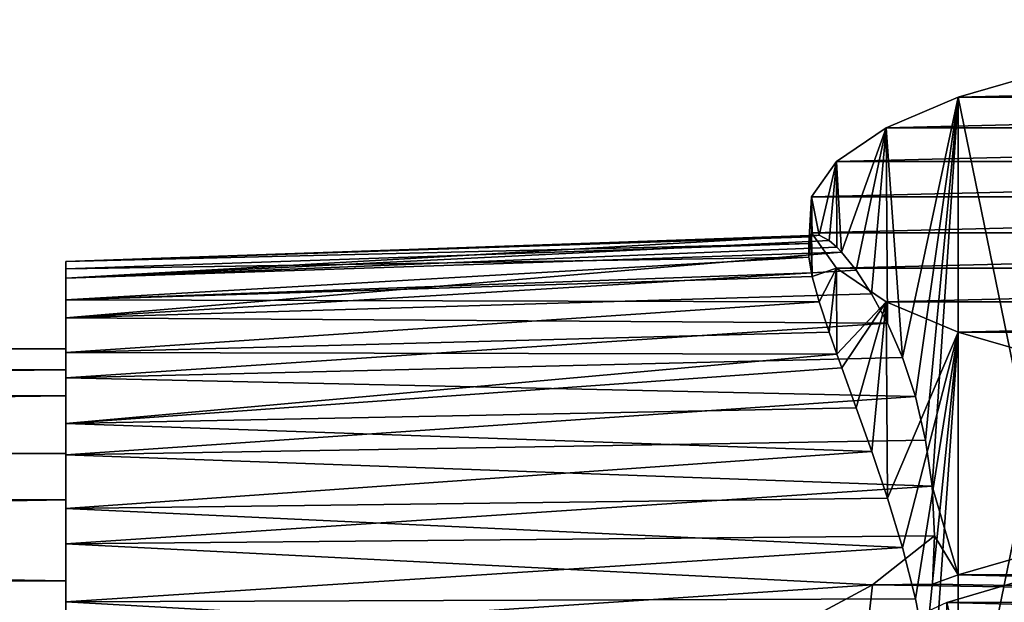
# Model space of a CAD drawing. Header units: millimetres. Extents: x 0 to 1220, y 0 to 506.
# Tile 159 of 256: x 743 to 763, y 324 to 336. Entities that reach past the tile are written whole.
import ezdxf

# ---------------------------------------------------------------- set-up
doc = ezdxf.new("R2010")
doc.units = ezdxf.units.MM
doc.header["$LTSCALE"] = 25.4
doc.layers.get('0').update_dxf_attribs({"true_color": 0xff5454})

# ---------------------------------------------------------------- blocks, each defined once
blk = doc.blocks.new('TWIG-VI-9138.STL')
at = {"color": 0}
mesh = blk.add_polyface(dxfattribs=at)
corners = [(197.614, 351.373, 316.347), (203.127, 351.373, 316.347), (200.371, 351.441, 316.1), (194.952, 351.174, 317.077), (205.789, 351.174, 317.077), (192.474, 350.85, 318.268), (208.267, 350.85, 318.268), (190.265, 350.412, 319.877), (210.476, 350.412, 319.877), (188.4, 349.874, 321.851), (212.341, 349.874, 321.851), (186.943, 349.256, 324.122), (213.798, 349.256, 324.122), (185.943, 348.578, 326.612), (214.798, 348.578, 326.612), (185.435, 347.863, 329.238), (215.307, 347.863, 329.238), (185.435, 347.135, 331.908), (215.307, 347.135, 331.908), (185.943, 346.421, 334.534), (214.798, 346.421, 334.534), (186.943, 345.742, 337.024), (213.798, 345.742, 337.024), (188.4, 345.124, 339.295), (212.341, 345.124, 339.295), (190.265, 344.586, 341.269), (210.476, 344.586, 341.269), (192.474, 344.148, 342.878), (208.267, 344.148, 342.878), (194.952, 343.824, 344.069), (205.789, 343.824, 344.069), (197.614, 343.625, 344.799), (203.127, 343.625, 344.799), (200.371, 343.558, 345.046)]
mesh.append_faces([[corners[k] for k in face] for face in [(0, 1, 2), (32, 31, 33)]], dxfattribs={"vtx0": -1, "color": 0})
mesh.append_faces([[corners[k] for k in face] for face in [(1, 3, 4), (4, 5, 6), (6, 7, 8), (8, 9, 10), (10, 11, 12), (12, 13, 14), (14, 15, 16), (16, 17, 18), (18, 19, 20), (20, 21, 22), (22, 23, 24), (24, 25, 26), (26, 27, 28), (28, 29, 30), (30, 31, 32)]], dxfattribs={"vtx0": -1, "vtx1": -1, "color": 0})
mesh.append_faces([[corners[k] for k in face] for face in [(1, 0, 3), (4, 3, 5), (6, 5, 7), (8, 7, 9), (10, 9, 11), (12, 11, 13), (14, 13, 15), (16, 15, 17), (18, 17, 19), (20, 19, 21), (22, 21, 23), (24, 23, 25), (26, 25, 27), (28, 27, 29), (30, 29, 31)]], dxfattribs={"vtx0": -1, "vtx2": -1, "color": 0})
mesh = blk.add_polyface(dxfattribs=at)
corners = [(188.4, 349.874, 321.851), (190.265, 340.763, 317.25), (188.4, 340.226, 319.224), (190.265, 350.412, 319.877)]
mesh.append_faces([[corners[k] for k in face] for face in [(0, 1, 2), (1, 0, 3)]], dxfattribs={"vtx0": -1, "color": 0})
mesh = blk.add_polyface(dxfattribs=at)
corners = [(188.4, 349.874, 321.851), (187.272, 344.612, 322.212), (186.943, 349.256, 324.122)]
mesh.append_faces([[corners[k] for k in face] for face in [(0, 1, 2)]], dxfattribs={"color": 0})
mesh = blk.add_polyface(dxfattribs=at)
corners = [(188.4, 349.874, 321.851), (187.534, 343.827, 321.53), (187.272, 344.612, 322.212)]
mesh.append_faces([[corners[k] for k in face] for face in [(0, 1, 2)]], dxfattribs={"color": 0})
mesh = blk.add_polyface(dxfattribs=at)
corners = [(188.4, 349.874, 321.851), (187.742, 342.947, 320.945), (187.534, 343.827, 321.53)]
mesh.append_faces([[corners[k] for k in face] for face in [(0, 1, 2)]], dxfattribs={"color": 0})
mesh = blk.add_polyface(dxfattribs=at)
corners = [(188.4, 349.874, 321.851), (187.872, 342.014, 320.483), (187.742, 342.947, 320.945)]
mesh.append_faces([[corners[k] for k in face] for face in [(0, 1, 2)]], dxfattribs={"color": 0})
mesh = blk.add_polyface(dxfattribs=at)
corners = [(188.4, 349.874, 321.851), (188.4, 340.226, 319.224), (187.872, 342.014, 320.483)]
mesh.append_faces([[corners[k] for k in face] for face in [(0, 1, 2)]], dxfattribs={"color": 0})
mesh = blk.add_polyface(dxfattribs=at)
corners = [(186.943, 349.256, 324.122), (186.045, 346.743, 325.759), (185.943, 348.578, 326.612)]
mesh.append_faces([[corners[k] for k in face] for face in [(0, 1, 2)]], dxfattribs={"color": 0})
mesh = blk.add_polyface(dxfattribs=at)
corners = [(186.943, 349.256, 324.122), (186.338, 346.38, 324.775), (186.045, 346.743, 325.759)]
mesh.append_faces([[corners[k] for k in face] for face in [(0, 1, 2)]], dxfattribs={"color": 0})
mesh = blk.add_polyface(dxfattribs=at)
corners = [(186.943, 349.256, 324.122), (186.651, 345.903, 323.854), (186.338, 346.38, 324.775)]
mesh.append_faces([[corners[k] for k in face] for face in [(0, 1, 2)]], dxfattribs={"color": 0})
mesh = blk.add_polyface(dxfattribs=at)
corners = [(186.943, 349.256, 324.122), (186.97, 345.309, 322.991), (186.651, 345.903, 323.854)]
mesh.append_faces([[corners[k] for k in face] for face in [(0, 1, 2)]], dxfattribs={"color": 0})
mesh = blk.add_polyface(dxfattribs=at)
corners = [(186.943, 349.256, 324.122), (187.272, 344.612, 322.212), (186.97, 345.309, 322.991)]
mesh.append_faces([[corners[k] for k in face] for face in [(0, 1, 2)]], dxfattribs={"color": 0})
mesh = blk.add_polyface(dxfattribs=at)
corners = [(185.943, 348.578, 326.612), (185.59, 347.087, 327.809), (185.435, 347.863, 329.238)]
mesh.append_faces([[corners[k] for k in face] for face in [(0, 1, 2)]], dxfattribs={"color": 0})
mesh = blk.add_polyface(dxfattribs=at)
corners = [(185.943, 348.578, 326.612), (185.793, 346.978, 326.769), (185.59, 347.087, 327.809)]
mesh.append_faces([[corners[k] for k in face] for face in [(0, 1, 2)]], dxfattribs={"color": 0})
mesh = blk.add_polyface(dxfattribs=at)
corners = [(185.943, 348.578, 326.612), (185.945, 346.846, 326.134), (185.793, 346.978, 326.769)]
mesh.append_faces([[corners[k] for k in face] for face in [(0, 1, 2)]], dxfattribs={"color": 0})
mesh = blk.add_polyface(dxfattribs=at)
corners = [(185.943, 348.578, 326.612), (186.045, 346.743, 325.759), (185.945, 346.846, 326.134)]
mesh.append_faces([[corners[k] for k in face] for face in [(0, 1, 2)]], dxfattribs={"color": 0})
mesh = blk.add_polyface(dxfattribs=at)
corners = [(185.435, 347.863, 329.238), (185.435, 347.052, 329.016), (185.38, 346.919, 329.877)]
mesh.append_faces([[corners[k] for k in face] for face in [(0, 1, 2)]], dxfattribs={"color": 0})
mesh = blk.add_polyface(dxfattribs=at)
corners = [(185.435, 347.135, 331.908), (185.38, 346.919, 329.877), (185.38, 346.645, 330.885), (185.435, 347.863, 329.238)]
mesh.append_faces([[corners[k] for k in face] for face in [(0, 1, 2), (1, 0, 3)]], dxfattribs={"vtx0": -1, "color": 0})
mesh = blk.add_polyface(dxfattribs=at)
corners = [(185.435, 347.863, 329.238), (185.59, 347.087, 327.809), (185.451, 347.067, 328.849)]
mesh.append_faces([[corners[k] for k in face] for face in [(0, 1, 2)]], dxfattribs={"color": 0})
mesh = blk.add_polyface(dxfattribs=at)
corners = [(185.435, 347.863, 329.238), (185.451, 347.067, 328.849), (185.435, 347.052, 329.016)]
mesh.append_faces([[corners[k] for k in face] for face in [(0, 1, 2)]], dxfattribs={"color": 0})
mesh = blk.add_polyface(dxfattribs=at)
corners = [(185.435, 347.135, 331.908), (185.38, 346.645, 330.885), (185.435, 346.324, 331.689)]
mesh.append_faces([[corners[k] for k in face] for face in [(0, 1, 2)]], dxfattribs={"color": 0})
mesh = blk.add_polyface(dxfattribs=at)
corners = [(185.435, 347.135, 331.908), (185.451, 346.252, 331.841), (185.943, 346.421, 334.534)]
mesh.append_faces([[corners[k] for k in face] for face in [(0, 1, 2)]], dxfattribs={"color": 0})
mesh = blk.add_polyface(dxfattribs=at)
corners = [(185.435, 347.135, 331.908), (185.435, 346.324, 331.689), (185.451, 346.252, 331.841)]
mesh.append_faces([[corners[k] for k in face] for face in [(0, 1, 2)]], dxfattribs={"color": 0})
mesh = blk.add_polyface(dxfattribs=at)
corners = [(185.59, 347.087, 327.809), (185.793, 346.978, 326.769), (170.371, 346.22, 325.921)]
mesh.append_faces([[corners[k] for k in face] for face in [(0, 1, 2)]], dxfattribs={"color": 0})
mesh = blk.add_polyface(dxfattribs=at)
corners = [(170.371, 346.556, 327.834), (185.59, 347.087, 327.809), (170.371, 346.22, 325.921)]
mesh.append_faces([[corners[k] for k in face] for face in [(0, 1, 2)]], dxfattribs={"color": 0})
mesh = blk.add_polyface(dxfattribs=at)
corners = [(185.451, 347.067, 328.849), (185.59, 347.087, 327.809), (170.371, 346.556, 327.834)]
mesh.append_faces([[corners[k] for k in face] for face in [(0, 1, 2)]], dxfattribs={"color": 0})
mesh = blk.add_polyface(dxfattribs=at)
corners = [(185.435, 347.052, 329.016), (185.451, 347.067, 328.849), (170.371, 346.556, 327.834)]
mesh.append_faces([[corners[k] for k in face] for face in [(0, 1, 2)]], dxfattribs={"color": 0})
mesh = blk.add_polyface(dxfattribs=at)
corners = [(185.38, 346.919, 329.877), (185.435, 347.052, 329.016), (170.371, 346.556, 327.834)]
mesh.append_faces([[corners[k] for k in face] for face in [(0, 1, 2)]], dxfattribs={"color": 0})
mesh = blk.add_polyface(dxfattribs=at)
corners = [(185.793, 346.978, 326.769), (185.945, 346.846, 326.134), (170.371, 346.22, 325.921)]
mesh.append_faces([[corners[k] for k in face] for face in [(0, 1, 2)]], dxfattribs={"color": 0})
mesh = blk.add_polyface(dxfattribs=at)
corners = [(185.38, 346.645, 330.885), (185.38, 346.919, 329.877), (170.371, 346.406, 329.771)]
mesh.append_faces([[corners[k] for k in face] for face in [(0, 1, 2)]], dxfattribs={"color": 0})
mesh = blk.add_polyface(dxfattribs=at)
corners = [(185.38, 346.919, 329.877), (170.371, 346.556, 327.834), (170.371, 346.406, 329.771)]
mesh.append_faces([[corners[k] for k in face] for face in [(0, 1, 2)]], dxfattribs={"color": 0})
mesh = blk.add_polyface(dxfattribs=at)
corners = [(185.945, 346.846, 326.134), (186.045, 346.743, 325.759), (170.371, 346.22, 325.921)]
mesh.append_faces([[corners[k] for k in face] for face in [(0, 1, 2)]], dxfattribs={"color": 0})
mesh = blk.add_polyface(dxfattribs=at)
corners = [(170.371, 346.22, 325.921), (186.045, 346.743, 325.759), (170.371, 345.419, 324.151)]
mesh.append_faces([[corners[k] for k in face] for face in [(0, 1, 2)]], dxfattribs={"color": 0})
mesh = blk.add_polyface(dxfattribs=at)
corners = [(186.045, 346.743, 325.759), (186.338, 346.38, 324.775), (170.371, 345.419, 324.151)]
mesh.append_faces([[corners[k] for k in face] for face in [(0, 1, 2)]], dxfattribs={"color": 0})
mesh = blk.add_polyface(dxfattribs=at)
corners = [(185.435, 346.324, 331.689), (185.38, 346.645, 330.885), (170.371, 345.779, 331.61)]
mesh.append_faces([[corners[k] for k in face] for face in [(0, 1, 2)]], dxfattribs={"color": 0})
mesh = blk.add_polyface(dxfattribs=at)
corners = [(170.371, 345.779, 331.61), (185.38, 346.645, 330.885), (170.371, 346.406, 329.771)]
mesh.append_faces([[corners[k] for k in face] for face in [(0, 1, 2)]], dxfattribs={"color": 0})
mesh = blk.add_polyface(dxfattribs=at)
corners = [(170.371, 331.182, 329.549), (170.371, 331.48, 325.706), (170.371, 331.089, 327.609), (170.371, 331.756, 331.406), (170.371, 332.333, 323.961), (170.371, 332.773, 333.061), (170.371, 333.593, 322.482), (170.371, 334.169, 334.411), (170.371, 335.181, 321.363), (170.371, 335.858, 335.372), (170.371, 336.997, 320.674), (170.371, 337.732, 335.882), (170.371, 338.928, 320.459), (170.371, 339.675, 335.91), (170.371, 340.852, 320.73), (170.371, 341.563, 335.455), (170.371, 342.647, 321.472), (170.371, 343.279, 334.544), (170.371, 344.202, 322.636), (170.371, 344.714, 333.235), (170.371, 345.419, 324.151), (170.371, 345.779, 331.61), (170.371, 346.22, 325.921), (170.371, 346.406, 329.771), (170.371, 346.556, 327.834)]
mesh.append_faces([[corners[k] for k in face] for face in [(0, 1, 2), (22, 23, 24)]], dxfattribs={"vtx0": -1, "color": 0})
mesh.append_faces([[corners[k] for k in face] for face in [(1, 3, 4), (4, 5, 6), (6, 7, 8), (8, 9, 10), (10, 11, 12), (12, 13, 14), (14, 15, 16), (16, 17, 18), (18, 19, 20), (20, 21, 22)]], dxfattribs={"vtx0": -1, "vtx1": -1, "color": 0})
mesh.append_faces([[corners[k] for k in face] for face in [(1, 0, 3), (4, 3, 5), (6, 5, 7), (8, 7, 9), (10, 9, 11), (12, 11, 13), (14, 13, 15), (16, 15, 17), (18, 17, 19), (20, 19, 21), (22, 21, 23)]], dxfattribs={"vtx0": -1, "vtx2": -1, "color": 0})
mesh = blk.add_polyface(dxfattribs=at)
corners = [(186.338, 346.38, 324.775), (186.651, 345.903, 323.854), (170.371, 345.419, 324.151)]
mesh.append_faces([[corners[k] for k in face] for face in [(0, 1, 2)]], dxfattribs={"color": 0})
mesh = blk.add_polyface(dxfattribs=at)
corners = [(185.451, 346.252, 331.841), (185.435, 346.324, 331.689), (170.371, 345.779, 331.61)]
mesh.append_faces([[corners[k] for k in face] for face in [(0, 1, 2)]], dxfattribs={"color": 0})
mesh = blk.add_polyface(dxfattribs=at)
corners = [(185.943, 346.421, 334.534), (185.451, 346.252, 331.841), (185.59, 345.742, 332.747)]
mesh.append_faces([[corners[k] for k in face] for face in [(0, 1, 2)]], dxfattribs={"color": 0})
mesh = blk.add_polyface(dxfattribs=at)
corners = [(185.943, 346.421, 334.534), (185.59, 345.742, 332.747), (185.792, 345.124, 333.584)]
mesh.append_faces([[corners[k] for k in face] for face in [(0, 1, 2)]], dxfattribs={"color": 0})
mesh = blk.add_polyface(dxfattribs=at)
corners = [(185.943, 346.421, 334.534), (185.792, 345.124, 333.584), (185.945, 344.685, 334.068)]
mesh.append_faces([[corners[k] for k in face] for face in [(0, 1, 2)]], dxfattribs={"color": 0})
mesh = blk.add_polyface(dxfattribs=at)
corners = [(185.943, 346.421, 334.534), (185.945, 344.685, 334.068), (186.943, 345.742, 337.024)]
mesh.append_faces([[corners[k] for k in face] for face in [(0, 1, 2)]], dxfattribs={"color": 0})
mesh = blk.add_polyface(dxfattribs=at)
corners = [(185.59, 345.742, 332.747), (185.451, 346.252, 331.841), (170.371, 345.779, 331.61)]
mesh.append_faces([[corners[k] for k in face] for face in [(0, 1, 2)]], dxfattribs={"color": 0})
mesh = blk.add_polyface(dxfattribs=at)
corners = [(170.371, 345.419, 324.151), (186.651, 345.903, 323.854), (186.97, 345.309, 322.991)]
mesh.append_faces([[corners[k] for k in face] for face in [(0, 1, 2)]], dxfattribs={"color": 0})
mesh = blk.add_polyface(dxfattribs=at)
corners = [(170.371, 344.714, 333.235), (185.59, 345.742, 332.747), (170.371, 345.779, 331.61)]
mesh.append_faces([[corners[k] for k in face] for face in [(0, 1, 2)]], dxfattribs={"color": 0})
mesh = blk.add_polyface(dxfattribs=at)
corners = [(185.792, 345.124, 333.584), (185.59, 345.742, 332.747), (170.371, 344.714, 333.235)]
mesh.append_faces([[corners[k] for k in face] for face in [(0, 1, 2)]], dxfattribs={"color": 0})
mesh = blk.add_polyface(dxfattribs=at)
corners = [(186.943, 345.742, 337.024), (185.945, 344.685, 334.068), (186.046, 344.403, 334.342)]
mesh.append_faces([[corners[k] for k in face] for face in [(0, 1, 2)]], dxfattribs={"color": 0})
mesh = blk.add_polyface(dxfattribs=at)
corners = [(186.943, 345.742, 337.024), (186.046, 344.403, 334.342), (186.336, 343.6, 334.999)]
mesh.append_faces([[corners[k] for k in face] for face in [(0, 1, 2)]], dxfattribs={"color": 0})
mesh = blk.add_polyface(dxfattribs=at)
corners = [(186.943, 345.742, 337.024), (186.336, 343.6, 334.999), (186.652, 342.713, 335.557)]
mesh.append_faces([[corners[k] for k in face] for face in [(0, 1, 2)]], dxfattribs={"color": 0})
mesh = blk.add_polyface(dxfattribs=at)
corners = [(186.943, 345.742, 337.024), (186.652, 342.713, 335.557), (186.97, 341.769, 335.997)]
mesh.append_faces([[corners[k] for k in face] for face in [(0, 1, 2)]], dxfattribs={"color": 0})
mesh = blk.add_polyface(dxfattribs=at)
corners = [(186.943, 345.742, 337.024), (186.97, 341.769, 335.997), (188.4, 345.124, 339.295)]
mesh.append_faces([[corners[k] for k in face] for face in [(0, 1, 2)]], dxfattribs={"color": 0})
mesh = blk.add_polyface(dxfattribs=at)
corners = [(170.371, 345.419, 324.151), (186.97, 345.309, 322.991), (170.371, 344.202, 322.636)]
mesh.append_faces([[corners[k] for k in face] for face in [(0, 1, 2)]], dxfattribs={"color": 0})
mesh = blk.add_polyface(dxfattribs=at)
corners = [(186.97, 345.309, 322.991), (187.272, 344.612, 322.212), (170.371, 344.202, 322.636)]
mesh.append_faces([[corners[k] for k in face] for face in [(0, 1, 2)]], dxfattribs={"color": 0})
mesh = blk.add_polyface(dxfattribs=at)
corners = [(185.945, 344.685, 334.068), (185.792, 345.124, 333.584), (170.371, 344.714, 333.235)]
mesh.append_faces([[corners[k] for k in face] for face in [(0, 1, 2)]], dxfattribs={"color": 0})
mesh = blk.add_polyface(dxfattribs=at)
corners = [(188.4, 345.124, 339.295), (186.97, 341.769, 335.997), (187.271, 340.774, 336.315)]
mesh.append_faces([[corners[k] for k in face] for face in [(0, 1, 2)]], dxfattribs={"color": 0})
mesh = blk.add_polyface(dxfattribs=at)
corners = [(188.4, 345.124, 339.295), (187.271, 340.774, 336.315), (187.536, 339.741, 336.506)]
mesh.append_faces([[corners[k] for k in face] for face in [(0, 1, 2)]], dxfattribs={"color": 0})
mesh = blk.add_polyface(dxfattribs=at)
corners = [(188.4, 345.124, 339.295), (187.536, 339.741, 336.506), (187.741, 338.698, 336.564)]
mesh.append_faces([[corners[k] for k in face] for face in [(0, 1, 2)]], dxfattribs={"color": 0})
mesh = blk.add_polyface(dxfattribs=at)
corners = [(188.4, 345.124, 339.295), (187.741, 338.698, 336.564), (187.873, 337.647, 336.487)]
mesh.append_faces([[corners[k] for k in face] for face in [(0, 1, 2)]], dxfattribs={"color": 0})
mesh = blk.add_polyface(dxfattribs=at)
corners = [(188.4, 345.124, 339.295), (187.873, 337.647, 336.487), (188.4, 335.475, 336.667)]
mesh.append_faces([[corners[k] for k in face] for face in [(0, 1, 2)]], dxfattribs={"color": 0})
mesh = blk.add_polyface(dxfattribs=at)
corners = [(190.265, 344.586, 341.269), (188.4, 335.475, 336.667), (190.265, 334.938, 338.641), (188.4, 345.124, 339.295)]
mesh.append_faces([[corners[k] for k in face] for face in [(0, 1, 2), (1, 0, 3)]], dxfattribs={"vtx0": -1, "color": 0})
mesh = blk.add_polyface(dxfattribs=at)
corners = [(10.371, 344.788, 327.64), (170.371, 343.84, 324.929), (10.371, 343.84, 324.929), (170.371, 344.788, 327.64)]
mesh.append_faces([[corners[k] for k in face] for face in [(0, 1, 2), (1, 0, 3)]], dxfattribs={"vtx0": -1, "color": 0})
mesh = blk.add_polyface(dxfattribs=at)
corners = [(10.371, 344.368, 330.481), (170.371, 344.788, 327.64), (10.371, 344.788, 327.64), (170.371, 344.368, 330.481)]
mesh.append_faces([[corners[k] for k in face] for face in [(0, 1, 2), (1, 0, 3)]], dxfattribs={"vtx0": -1, "color": 0})
mesh = blk.add_polyface(dxfattribs=at)
corners = [(170.371, 333.968, 324.672), (170.371, 333.152, 330.189), (170.371, 332.88, 327.33), (170.371, 333.79, 331.487), (170.371, 334.721, 332.594), (170.371, 336.166, 322.825), (170.371, 337.228, 333.994), (170.371, 338.972, 322.21), (170.371, 340.099, 334.069), (170.371, 341.741, 322.97), (170.371, 342.676, 332.801), (170.371, 343.84, 324.929), (170.371, 344.368, 330.481), (170.371, 344.788, 327.64)]
mesh.append_faces([[corners[k] for k in face] for face in [(0, 1, 2), (12, 11, 13)]], dxfattribs={"vtx0": -1, "color": 0})
mesh.append_faces([[corners[k] for k in face] for face in [(1, 0, 3), (3, 0, 4), (4, 5, 6), (6, 7, 8), (8, 9, 10), (10, 11, 12)]], dxfattribs={"vtx0": -1, "vtx1": -1, "color": 0})
mesh.append_faces([[corners[k] for k in face] for face in [(4, 0, 5), (6, 5, 7), (8, 7, 9), (10, 9, 11)]], dxfattribs={"vtx0": -1, "vtx2": -1, "color": 0})
mesh = blk.add_polyface(dxfattribs=at)
corners = [(185.945, 344.685, 334.068), (170.371, 344.714, 333.235), (170.371, 343.279, 334.544)]
mesh.append_faces([[corners[k] for k in face] for face in [(0, 1, 2)]], dxfattribs={"color": 0})
mesh = blk.add_polyface(dxfattribs=at)
corners = [(186.046, 344.403, 334.342), (185.945, 344.685, 334.068), (170.371, 343.279, 334.544)]
mesh.append_faces([[corners[k] for k in face] for face in [(0, 1, 2)]], dxfattribs={"color": 0})
mesh = blk.add_polyface(dxfattribs=at)
corners = [(187.534, 343.827, 321.53), (170.371, 344.202, 322.636), (187.272, 344.612, 322.212)]
mesh.append_faces([[corners[k] for k in face] for face in [(0, 1, 2)]], dxfattribs={"color": 0})
mesh = blk.add_polyface(dxfattribs=at)
corners = [(10.371, 342.676, 332.801), (170.371, 344.368, 330.481), (10.371, 344.368, 330.481), (170.371, 342.676, 332.801)]
mesh.append_faces([[corners[k] for k in face] for face in [(0, 1, 2), (1, 0, 3)]], dxfattribs={"vtx0": -1, "color": 0})
mesh = blk.add_polyface(dxfattribs=at)
corners = [(186.336, 343.6, 334.999), (186.046, 344.403, 334.342), (170.371, 343.279, 334.544)]
mesh.append_faces([[corners[k] for k in face] for face in [(0, 1, 2)]], dxfattribs={"color": 0})
mesh = blk.add_polyface(dxfattribs=at)
corners = [(187.534, 343.827, 321.53), (170.371, 342.647, 321.472), (170.371, 344.202, 322.636)]
mesh.append_faces([[corners[k] for k in face] for face in [(0, 1, 2)]], dxfattribs={"color": 0})
mesh = blk.add_polyface(dxfattribs=at)
corners = [(170.371, 343.84, 324.929), (10.371, 341.741, 322.97), (10.371, 343.84, 324.929), (170.371, 341.741, 322.97)]
mesh.append_faces([[corners[k] for k in face] for face in [(0, 1, 2), (1, 0, 3)]], dxfattribs={"vtx0": -1, "color": 0})
mesh = blk.add_polyface(dxfattribs=at)
corners = [(187.742, 342.947, 320.945), (170.371, 342.647, 321.472), (187.534, 343.827, 321.53)]
mesh.append_faces([[corners[k] for k in face] for face in [(0, 1, 2)]], dxfattribs={"color": 0})
mesh = blk.add_polyface(dxfattribs=at)
corners = [(186.652, 342.713, 335.557), (186.336, 343.6, 334.999), (170.371, 343.279, 334.544)]
mesh.append_faces([[corners[k] for k in face] for face in [(0, 1, 2)]], dxfattribs={"color": 0})
mesh = blk.add_polyface(dxfattribs=at)
corners = [(186.652, 342.713, 335.557), (170.371, 343.279, 334.544), (170.371, 341.563, 335.455)]
mesh.append_faces([[corners[k] for k in face] for face in [(0, 1, 2)]], dxfattribs={"color": 0})
mesh = blk.add_polyface(dxfattribs=at)
corners = [(187.872, 342.014, 320.483), (170.371, 342.647, 321.472), (187.742, 342.947, 320.945)]
mesh.append_faces([[corners[k] for k in face] for face in [(0, 1, 2)]], dxfattribs={"color": 0})
mesh = blk.add_polyface(dxfattribs=at)
corners = [(170.371, 340.099, 334.069), (10.371, 342.676, 332.801), (10.371, 340.099, 334.069), (170.371, 342.676, 332.801)]
mesh.append_faces([[corners[k] for k in face] for face in [(0, 1, 2), (1, 0, 3)]], dxfattribs={"vtx0": -1, "color": 0})
mesh = blk.add_polyface(dxfattribs=at)
corners = [(186.97, 341.769, 335.997), (186.652, 342.713, 335.557), (170.371, 341.563, 335.455)]
mesh.append_faces([[corners[k] for k in face] for face in [(0, 1, 2)]], dxfattribs={"color": 0})
mesh = blk.add_polyface(dxfattribs=at)
corners = [(187.872, 342.014, 320.483), (170.371, 340.852, 320.73), (170.371, 342.647, 321.472)]
mesh.append_faces([[corners[k] for k in face] for face in [(0, 1, 2)]], dxfattribs={"color": 0})
mesh = blk.add_polyface(dxfattribs=at)
corners = [(187.918, 341.013, 320.139), (170.371, 340.852, 320.73), (187.872, 342.014, 320.483)]
mesh.append_faces([[corners[k] for k in face] for face in [(0, 1, 2)]], dxfattribs={"color": 0})
mesh = blk.add_polyface(dxfattribs=at)
corners = [(187.872, 342.014, 320.483), (188.4, 340.226, 319.224), (187.918, 341.013, 320.139)]
mesh.append_faces([[corners[k] for k in face] for face in [(0, 1, 2)]], dxfattribs={"color": 0})
mesh = blk.add_polyface(dxfattribs=at)
corners = [(170.371, 341.741, 322.97), (10.371, 338.972, 322.21), (10.371, 341.741, 322.97), (170.371, 338.972, 322.21)]
mesh.append_faces([[corners[k] for k in face] for face in [(0, 1, 2), (1, 0, 3)]], dxfattribs={"vtx0": -1, "color": 0})
mesh = blk.add_polyface(dxfattribs=at)
corners = [(187.271, 340.774, 336.315), (186.97, 341.769, 335.997), (170.371, 341.563, 335.455)]
mesh.append_faces([[corners[k] for k in face] for face in [(0, 1, 2)]], dxfattribs={"color": 0})
mesh = blk.add_polyface(dxfattribs=at)
corners = [(203.127, 341.725, 313.719), (197.614, 341.725, 313.719), (200.371, 341.792, 313.473), (205.789, 341.526, 314.45), (194.952, 341.526, 314.45), (208.267, 341.202, 315.64), (192.474, 341.202, 315.64), (210.476, 340.763, 317.25), (190.265, 340.763, 317.25), (212.341, 340.226, 319.224), (188.4, 340.226, 319.224), (213.798, 339.607, 321.494), (187.877, 340.032, 319.936), (186.667, 340.021, 319.977), (185.43, 339.355, 322.422), (214.798, 338.929, 323.985), (184.638, 338.615, 325.137), (215.307, 338.214, 326.61), (184.371, 337.85, 327.945), (215.307, 337.487, 329.281), (184.638, 337.086, 330.754), (214.798, 336.772, 331.906), (185.43, 336.346, 333.469), (213.798, 336.094, 334.397), (186.667, 335.68, 335.914), (212.341, 335.475, 336.667), (187.877, 335.669, 335.955), (188.4, 335.475, 336.667), (210.476, 334.938, 338.641), (190.265, 334.938, 338.641), (208.267, 334.499, 340.251), (192.474, 334.499, 340.251), (205.789, 334.175, 341.441), (194.952, 334.175, 341.441), (203.127, 333.976, 342.172), (197.614, 333.976, 342.172), (200.371, 333.909, 342.418)]
mesh.append_faces([[corners[k] for k in face] for face in [(0, 1, 2), (35, 34, 36)]], dxfattribs={"vtx0": -1, "color": 0})
mesh.append_faces([[corners[k] for k in face] for face in [(1, 3, 4), (4, 5, 6), (6, 7, 8), (8, 9, 10), (10, 11, 12), (12, 11, 13), (13, 11, 14), (14, 15, 16), (16, 17, 18), (18, 19, 20), (20, 21, 22), (22, 23, 24), (24, 25, 26), (26, 25, 27), (27, 28, 29), (29, 30, 31), (31, 32, 33), (33, 34, 35)]], dxfattribs={"vtx0": -1, "vtx1": -1, "color": 0})
mesh.append_faces([[corners[k] for k in face] for face in [(1, 0, 3), (4, 3, 5), (6, 5, 7), (8, 7, 9), (10, 9, 11), (14, 11, 15), (16, 15, 17), (18, 17, 19), (20, 19, 21), (22, 21, 23), (24, 23, 25), (27, 25, 28), (29, 28, 30), (31, 30, 32), (33, 32, 34)]], dxfattribs={"vtx0": -1, "vtx2": -1, "color": 0})
mesh = blk.add_polyface(dxfattribs=at)
corners = [(187.271, 340.774, 336.315), (170.371, 341.563, 335.455), (170.371, 339.675, 335.91)]
mesh.append_faces([[corners[k] for k in face] for face in [(0, 1, 2)]], dxfattribs={"color": 0})
mesh = blk.add_polyface(dxfattribs=at)
corners = [(195.841, 333.611, 341.611), (207.139, 333.851, 340.73), (192.967, 333.94, 340.401), (205.111, 333.629, 341.545), (202.049, 333.451, 342.196), (198.913, 333.445, 342.218), (197.828, 341.252, 313.551), (203.722, 341.21, 313.707), (200.783, 341.308, 313.347), (194.972, 341.045, 314.311), (206.531, 340.962, 314.618), (192.416, 340.71, 315.544), (209.012, 340.59, 315.984), (190.251, 340.278, 317.13), (210.325, 340.316, 316.987), (212.44, 339.708, 319.221), (188.17, 339.661, 319.394), (214.028, 338.998, 321.83), (186.623, 338.945, 322.025), (215.019, 338.216, 324.7), (185.676, 338.159, 324.91), (215.334, 337.645, 326.798), (185.371, 337.339, 327.921), (216.365, 337.478, 327.41), (216.19, 336.739, 330.125), (185.722, 336.52, 330.928), (215.49, 335.993, 332.864), (186.713, 335.738, 333.798), (214.286, 335.293, 335.434), (188.301, 335.028, 336.407), (212.617, 334.662, 337.75), (190.416, 334.42, 338.641), (210.539, 334.122, 339.733), (208.212, 333.703, 341.271)]
mesh.append_faces([[corners[k] for k in face] for face in [(4, 0, 5), (6, 7, 8), (32, 1, 33)]], dxfattribs={"vtx0": -1, "color": 0})
mesh.append_faces([[corners[k] for k in face] for face in [(0, 1, 2), (1, 0, 3), (3, 0, 4), (7, 9, 10), (10, 11, 12), (12, 13, 14), (14, 13, 15), (15, 16, 17), (17, 18, 19), (19, 20, 21), (21, 22, 23), (23, 22, 24), (24, 25, 26), (26, 27, 28), (28, 29, 30), (30, 31, 32)]], dxfattribs={"vtx0": -1, "vtx1": -1, "color": 0})
mesh.append_faces([[corners[k] for k in face] for face in [(32, 2, 1)]], dxfattribs={"vtx0": -1, "vtx1": -1, "vtx2": -1, "color": 0})
mesh.append_faces([[corners[k] for k in face] for face in [(7, 6, 9), (10, 9, 11), (12, 11, 13), (15, 13, 16), (17, 16, 18), (19, 18, 20), (21, 20, 22), (24, 22, 25), (26, 25, 27), (28, 27, 29), (30, 29, 31), (32, 31, 2)]], dxfattribs={"vtx0": -1, "vtx2": -1, "color": 0})
mesh = blk.add_polyface(dxfattribs=at)
corners = [(187.918, 341.013, 320.139), (186.667, 340.021, 319.977), (170.371, 340.852, 320.73), (187.877, 340.032, 319.936)]
mesh.append_faces([[corners[k] for k in face] for face in [(0, 1, 2), (1, 0, 3)]], dxfattribs={"vtx0": -1, "color": 0})
mesh = blk.add_polyface(dxfattribs=at)
corners = [(187.918, 341.013, 320.139), (188.4, 340.226, 319.224), (187.877, 340.032, 319.936)]
mesh.append_faces([[corners[k] for k in face] for face in [(0, 1, 2)]], dxfattribs={"color": 0})
mesh = blk.add_polyface(dxfattribs=at)
corners = [(186.667, 340.021, 319.977), (170.371, 338.928, 320.459), (170.371, 340.852, 320.73)]
mesh.append_faces([[corners[k] for k in face] for face in [(0, 1, 2)]], dxfattribs={"color": 0})
mesh = blk.add_polyface(dxfattribs=at)
corners = [(187.536, 339.741, 336.506), (187.271, 340.774, 336.315), (170.371, 339.675, 335.91)]
mesh.append_faces([[corners[k] for k in face] for face in [(0, 1, 2)]], dxfattribs={"color": 0})
mesh = blk.add_polyface(dxfattribs=at)
corners = [(188.17, 339.661, 319.394), (190.251, 330.629, 314.503), (188.17, 330.013, 316.766), (190.251, 340.278, 317.13)]
mesh.append_faces([[corners[k] for k in face] for face in [(0, 1, 2), (1, 0, 3)]], dxfattribs={"vtx0": -1, "color": 0})
mesh = blk.add_polyface(dxfattribs=at)
corners = [(170.371, 337.228, 333.994), (10.371, 340.099, 334.069), (10.371, 337.228, 333.994), (170.371, 340.099, 334.069)]
mesh.append_faces([[corners[k] for k in face] for face in [(0, 1, 2), (1, 0, 3)]], dxfattribs={"vtx0": -1, "color": 0})
mesh = blk.add_polyface(dxfattribs=at)
corners = [(186.667, 340.021, 319.977), (186.545, 338.936, 319.894), (170.371, 338.928, 320.459)]
mesh.append_faces([[corners[k] for k in face] for face in [(0, 1, 2)]], dxfattribs={"color": 0})
mesh = blk.add_polyface(dxfattribs=at)
corners = [(186.667, 340.021, 319.977), (185.43, 339.355, 322.422), (186.545, 338.936, 319.894)]
mesh.append_faces([[corners[k] for k in face] for face in [(0, 1, 2)]], dxfattribs={"color": 0})
mesh = blk.add_polyface(dxfattribs=at)
corners = [(187.741, 338.698, 336.564), (187.536, 339.741, 336.506), (170.371, 339.675, 335.91)]
mesh.append_faces([[corners[k] for k in face] for face in [(0, 1, 2)]], dxfattribs={"color": 0})
mesh = blk.add_polyface(dxfattribs=at)
corners = [(187.741, 338.698, 336.564), (170.371, 339.675, 335.91), (170.371, 337.732, 335.882)]
mesh.append_faces([[corners[k] for k in face] for face in [(0, 1, 2)]], dxfattribs={"color": 0})

msp = doc.modelspace()

# ---------------------------------------------------------------- block references
at = {"color": 250, "true_color": 0x262626}
msp.add_blockref('TWIG-VI-9138.STL', (573.181, -15.244, -16.545), dxfattribs=at)

doc.saveas('drawing.dxf')
